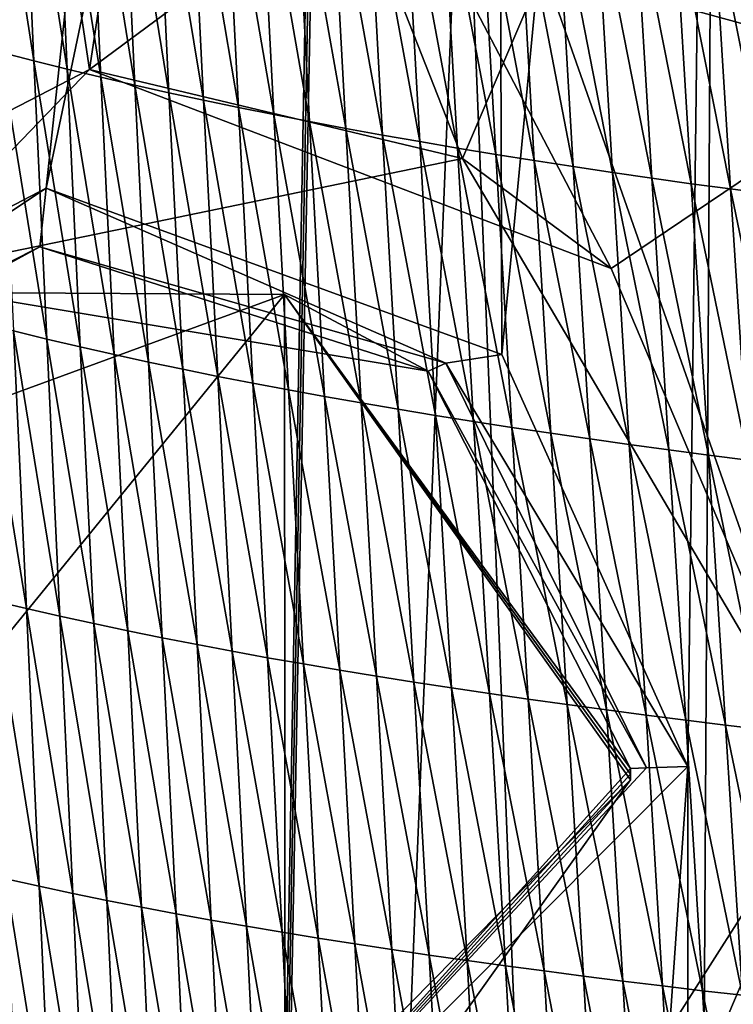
# Model space of a CAD drawing. Extents: x -54 to 446, y -6 to 1624.
# Tile 182 of 225: x -8.62 to -4.1, y 1604.68 to 1610.91. Entities that reach past the tile are written whole.
import ezdxf

# ---------------------------------------------------------------- set-up
doc = ezdxf.new("R2010")
doc.units = 0
doc.header["$LTSCALE"] = 46.933333
for name, color, linetype in [('1000', 7, 'CONTINUOUS'), ('1010', 7, 'CONTINUOUS'), ('1193', 7, 'CONTINUOUS'), ('1281', 7, 'CONTINUOUS'), ('1282', 7, 'CONTINUOUS'), ('1313', 7, 'CONTINUOUS'), ('1314', 7, 'CONTINUOUS'), ('1379', 7, 'CONTINUOUS'), ('1577', 7, 'CONTINUOUS'), ('893', 7, 'CONTINUOUS'), ('899', 7, 'CONTINUOUS'), ('929', 7, 'CONTINUOUS'), ('930', 7, 'CONTINUOUS')]:
    doc.layers.add(name, color=color, linetype=linetype)

msp = doc.modelspace()

# ---------------------------------------------------------------- linework, layer by layer
at = {"layer": '1000', "color": 7, "linetype": 'CONTINUOUS'}
for points in [[(-12.8001, 1623.2398, -9.5999), (-7, 1623.3898, -14.3875), (-12.1278, 1606.0052, -10.4363), (-12.8001, 1623.2398, -9.5999)], [(-12.1278, 1606.0052, -10.4363), (-7, 1623.3898, -14.3875), (-11.379, 1608.3185, -11.248), (-12.1278, 1606.0052, -10.4363)], [(-11.379, 1608.3185, -11.248), (-7, 1623.3898, -14.3875), (-8.4496, 1609.8453, -13.5869), (-11.379, 1608.3185, -11.248)], [(-7, 1623.3898, -14.3875), (-5.6123, 1623.3959, -14.9834), (-8.4496, 1609.8453, -13.5869), (-7, 1623.3898, -14.3875)], [(-8.4496, 1609.8453, -13.5869), (-5.6123, 1623.3959, -14.9834), (-5.5642, 1608.7931, -15.0013), (-8.4496, 1609.8453, -13.5869)], [(-5.6123, 1623.3959, -14.9834), (-4.1744, 1623.3989, -15.4458), (-5.5642, 1608.7931, -15.0013), (-5.6123, 1623.3959, -14.9834)], [(-5.5642, 1608.7931, -15.0013), (-4.1744, 1623.3989, -15.4458), (-4.3881, 1606.1838, -15.3865), (-5.5642, 1608.7931, -15.0013)], [(-4.1744, 1623.3989, -15.4458), (-3.3836, 1570.5, -15.6381), (-4.3881, 1586.6838, -15.3865), (-4.1744, 1623.3989, -15.4458)], [(-4.3881, 1606.1838, -15.3865), (-4.1744, 1623.3989, -15.4458), (-4.3881, 1586.6838, -15.3865), (-4.3881, 1606.1838, -15.3865)], [(-4.1744, 1623.3989, -15.4458), (-1.7853, 1618.5951, -15.9001), (-3.3836, 1570.5, -15.6381), (-4.1744, 1623.3989, -15.4458)], [(-8.2036, 1602.3502, -13.7368), (-4.3881, 1606.1838, -15.3865), (-5.5642, 1589.2931, -15.0013), (-8.2036, 1602.3502, -13.7368)], [(-5.5642, 1589.2931, -15.0013), (-4.3881, 1606.1838, -15.3865), (-4.3881, 1586.6838, -15.3865), (-5.5642, 1589.2931, -15.0013)]]:
    msp.add_3dface(points, dxfattribs=at)
at = {"layer": '1010', "color": 7, "linetype": 'CONTINUOUS'}
for points in [[(-6.2702, 1612.0088, -12.5174), (-3, 1610.6, -13.6748), (-5.3015, 1611.2331, -11.4304), (-6.2702, 1612.0088, -12.5174)], [(-3, 1610.6, -13.6748), (-3, 1610.6, -12.2376), (-5.3015, 1611.2331, -11.4304), (-3, 1610.6, -13.6748)]]:
    msp.add_3dface(points, dxfattribs=at)
at = {"layer": '1193', "color": 7, "linetype": 'CONTINUOUS'}
for points in [[(-6.9368, 1603.0288, -10.5186), (-10.794, 1604.4398, -6.5), (-6.9406, 1609.1725, -10.5161), (-6.9368, 1603.0288, -10.5186)], [(-6.9406, 1609.1725, -10.5161), (-10.794, 1604.4398, -6.5), (-10.794, 1607.7602, -6.5), (-6.9406, 1609.1725, -10.5161)], [(-4.75, 1606.1, -11.6704), (-6.9368, 1603.0288, -10.5186), (-6.9406, 1609.1725, -10.5161), (-4.75, 1606.1, -11.6704)]]:
    msp.add_3dface(points, dxfattribs=at)
at = {"layer": '1281', "color": 7, "linetype": 'CONTINUOUS'}
for points in [[(-4.75, 1606.1, -14.906), (-7.9507, 1602.8504, -13.3093), (-4.75, 1606.1, -11.6704), (-4.75, 1606.1, -14.906)], [(-4.75, 1606.1, -11.6704), (-7.9507, 1602.8504, -13.3093), (-6.9368, 1603.0288, -10.5186), (-4.75, 1606.1, -11.6704)]]:
    msp.add_3dface(points, dxfattribs=at)
at = {"layer": '1282', "color": 7, "linetype": 'CONTINUOUS'}
for points in [[(-9.0211, 1609.1854, -12.4909), (-6.9406, 1609.1725, -10.5161), (-10.794, 1607.7602, -6.5), (-9.0211, 1609.1854, -12.4909)], [(-9.0211, 1609.1854, -12.4909), (-6.032, 1608.6864, -14.4022), (-6.9406, 1609.1725, -10.5161), (-9.0211, 1609.1854, -12.4909)], [(-4.7508, 1606.1726, -14.9057), (-4.7502, 1606.1367, -14.9059), (-6.9406, 1609.1725, -10.5161), (-4.7508, 1606.1726, -14.9057)], [(-6.032, 1608.6864, -14.4022), (-4.7508, 1606.1726, -14.9057), (-6.9406, 1609.1725, -10.5161), (-6.032, 1608.6864, -14.4022)], [(-4.7502, 1606.1367, -14.9059), (-4.75, 1606.1, -14.906), (-6.9406, 1609.1725, -10.5161), (-4.7502, 1606.1367, -14.9059)], [(-4.75, 1606.1, -14.906), (-4.75, 1606.1, -11.6704), (-6.9406, 1609.1725, -10.5161), (-4.75, 1606.1, -14.906)]]:
    msp.add_3dface(points, dxfattribs=at)
at = {"layer": '1313', "color": 7, "linetype": 'CONTINUOUS'}
for points in [[(-12.5, 1606.1, -6.3048), (-8.1912, 1601.6041, -11.3536), (-12.5, 1606.1, -5), (-12.5, 1606.1, -6.3048)], [(-12.5, 1606.1, -5), (-8.1912, 1601.6041, -11.3536), (-12.26, 1604.6499, -5), (-12.5, 1606.1, -5)], [(-3.5, 1606.1, -12.1041), (-6.0941, 1602.0235, -11.0282), (-3.5, 1606.1, -13.5554), (-3.5, 1606.1, -12.1041)], [(-6.0941, 1602.0235, -11.0282), (-4.8775, 1602.8596, -13.1229), (-3.5, 1606.1, -13.5554), (-6.0941, 1602.0235, -11.0282)]]:
    msp.add_3dface(points, dxfattribs=at)
at = {"layer": '1314', "color": 7, "linetype": 'CONTINUOUS'}
for points in [[(-12.5, 1606.1, -6.3048), (-11.5655, 1608.8454, -5), (-8.1748, 1610.5966, -11.3654), (-12.5, 1606.1, -6.3048)], [(-11.5655, 1608.8454, -5), (-5.8144, 1610.0336, -11.1782), (-8.1748, 1610.5966, -11.3654), (-11.5655, 1608.8454, -5)], [(-5.8144, 1610.0336, -11.1782), (-4.8736, 1609.3366, -13.1243), (-8.1748, 1610.5966, -11.3654), (-5.8144, 1610.0336, -11.1782)], [(-5.8144, 1610.0336, -11.1782), (-3.5, 1606.1, -12.1041), (-4.8736, 1609.3366, -13.1243), (-5.8144, 1610.0336, -11.1782)], [(-3.5, 1606.1, -12.1041), (-3.5, 1606.1, -13.5554), (-4.8736, 1609.3366, -13.1243), (-3.5, 1606.1, -12.1041)]]:
    msp.add_3dface(points, dxfattribs=at)
at = {"layer": '1379', "color": 7, "linetype": 'CONTINUOUS'}
for points in [[(-9.7708, 1617.9913, 13.5274), (-7.5549, 1569.8057, 11.7864), (-9.9522, 1581.5035, 9.8465), (-9.7708, 1617.9913, 13.5274)], [(-6.7, 1617.041, 17.2233), (-7.5549, 1569.8057, 11.7864), (-9.7708, 1617.9913, 13.5274), (-6.7, 1617.041, 17.2233)], [(-6.7, 1617.041, 17.2233), (-6.7, 1616.0717, 17.1158), (-7.5549, 1569.8057, 11.7864), (-6.7, 1617.041, 17.2233)], [(-6.7, 1615.1, 17.0082), (-7.5549, 1569.8057, 11.7864), (-6.7, 1616.0717, 17.1158), (-6.7, 1615.1, 17.0082)], [(-5.8127, 1612.7334, 17.4236), (-7.5549, 1569.8057, 11.7864), (-6.7, 1615.1, 17.0082), (-5.8127, 1612.7334, 17.4236)], [(-4.0933, 1569.843, 13.9243), (-7.5549, 1569.8057, 11.7864), (-5.8127, 1612.7334, 17.4236), (-4.0933, 1569.843, 13.9243)], [(-3.1, 1611.5, 18.618), (-4.0933, 1569.843, 13.9243), (-5.8127, 1612.7334, 17.4236), (-3.1, 1611.5, 18.618)]]:
    msp.add_3dface(points, dxfattribs=at)
at = {"layer": '1577', "color": 7, "linetype": 'CONTINUOUS'}
for points in [[(-8.6066, 1612.4507, 19.0548), (-8.8152, 1612.5074, 18.8803), (-8.5271, 1610.652, 18.9178), (-8.6066, 1612.4507, 19.0548)], [(-8.5271, 1610.652, 18.9178), (-8.8152, 1612.5074, 18.8803), (-8.737, 1610.7063, 18.7441), (-8.5271, 1610.652, 18.9178)], [(-8.3967, 1612.3956, 19.2225), (-8.6066, 1612.4507, 19.0548), (-8.3158, 1610.5992, 19.0845), (-8.3967, 1612.3956, 19.2225)], [(-8.3158, 1610.5992, 19.0845), (-8.6066, 1612.4507, 19.0548), (-8.5271, 1610.652, 18.9178), (-8.3158, 1610.5992, 19.0845)], [(-8.1854, 1612.342, 19.3836), (-8.3967, 1612.3956, 19.2225), (-8.1029, 1610.5479, 19.2447), (-8.1854, 1612.342, 19.3836)], [(-8.1029, 1610.5479, 19.2447), (-8.3967, 1612.3956, 19.2225), (-8.3158, 1610.5992, 19.0845), (-8.1029, 1610.5479, 19.2447)], [(-7.9725, 1612.2899, 19.5386), (-8.1854, 1612.342, 19.3836), (-7.8882, 1610.4981, 19.3987), (-7.9725, 1612.2899, 19.5386)], [(-7.8882, 1610.4981, 19.3987), (-8.1854, 1612.342, 19.3836), (-8.1029, 1610.5479, 19.2447), (-7.8882, 1610.4981, 19.3987)], [(-7.7577, 1612.2392, 19.6878), (-7.9725, 1612.2899, 19.5386), (-7.6716, 1610.4495, 19.5468), (-7.7577, 1612.2392, 19.6878)], [(-7.6716, 1610.4495, 19.5468), (-7.9725, 1612.2899, 19.5386), (-7.8882, 1610.4981, 19.3987), (-7.6716, 1610.4495, 19.5468)], [(-7.541, 1612.1897, 19.8315), (-7.7577, 1612.2392, 19.6878), (-7.453, 1610.4023, 19.6896), (-7.541, 1612.1897, 19.8315)], [(-7.453, 1610.4023, 19.6896), (-7.7577, 1612.2392, 19.6878), (-7.6716, 1610.4495, 19.5468), (-7.453, 1610.4023, 19.6896)], [(-7.3219, 1612.1415, 19.9702), (-7.541, 1612.1897, 19.8315), (-7.232, 1610.3561, 19.8272), (-7.3219, 1612.1415, 19.9702)], [(-7.232, 1610.3561, 19.8272), (-7.541, 1612.1897, 19.8315), (-7.453, 1610.4023, 19.6896), (-7.232, 1610.3561, 19.8272)], [(-7.1004, 1612.0944, 20.1041), (-7.3219, 1612.1415, 19.9702), (-7.0085, 1610.3111, 19.9601), (-7.1004, 1612.0944, 20.1041)], [(-7.0085, 1610.3111, 19.9601), (-7.3219, 1612.1415, 19.9702), (-7.232, 1610.3561, 19.8272), (-7.0085, 1610.3111, 19.9601)], [(-6.876, 1612.0484, 20.2335), (-7.1004, 1612.0944, 20.1041), (-6.7823, 1610.2671, 20.0885), (-6.876, 1612.0484, 20.2335)], [(-6.7823, 1610.2671, 20.0885), (-7.1004, 1612.0944, 20.1041), (-7.0085, 1610.3111, 19.9601), (-6.7823, 1610.2671, 20.0885)], [(-6.6486, 1612.0033, 20.3589), (-6.876, 1612.0484, 20.2335), (-6.5532, 1610.224, 20.213), (-6.6486, 1612.0033, 20.3589)], [(-6.5532, 1610.224, 20.213), (-6.876, 1612.0484, 20.2335), (-6.7823, 1610.2671, 20.0885), (-6.5532, 1610.224, 20.213)], [(-6.4179, 1611.9592, 20.4806), (-6.6486, 1612.0033, 20.3589), (-6.3208, 1610.1817, 20.3338), (-6.4179, 1611.9592, 20.4806)], [(-6.3208, 1610.1817, 20.3338), (-6.6486, 1612.0033, 20.3589), (-6.5532, 1610.224, 20.213), (-6.3208, 1610.1817, 20.3338)], [(-6.1836, 1611.9158, 20.599), (-6.4179, 1611.9592, 20.4806), (-6.085, 1610.1402, 20.4514), (-6.1836, 1611.9158, 20.599)], [(-6.085, 1610.1402, 20.4514), (-6.4179, 1611.9592, 20.4806), (-6.3208, 1610.1817, 20.3338), (-6.085, 1610.1402, 20.4514)], [(-5.9459, 1611.8733, 20.7143), (-6.1836, 1611.9158, 20.599), (-5.8459, 1610.0995, 20.5658), (-5.9459, 1611.8733, 20.7143)], [(-5.8459, 1610.0995, 20.5658), (-6.1836, 1611.9158, 20.599), (-6.085, 1610.1402, 20.4514), (-5.8459, 1610.0995, 20.5658)], [(-5.7053, 1611.8316, 20.8262), (-5.9459, 1611.8733, 20.7143), (-5.6039, 1610.0596, 20.6771), (-5.7053, 1611.8316, 20.8262)], [(-5.6039, 1610.0596, 20.6771), (-5.9459, 1611.8733, 20.7143), (-5.8459, 1610.0995, 20.5658), (-5.6039, 1610.0596, 20.6771)], [(-5.4623, 1611.7909, 20.9348), (-5.7053, 1611.8316, 20.8262), (-5.3596, 1610.0205, 20.785), (-5.4623, 1611.7909, 20.9348)], [(-5.3596, 1610.0205, 20.785), (-5.7053, 1611.8316, 20.8262), (-5.6039, 1610.0596, 20.6771), (-5.3596, 1610.0205, 20.785)], [(-5.2173, 1611.7511, 21.0397), (-5.4623, 1611.7909, 20.9348), (-5.1135, 1609.9823, 20.8895), (-5.2173, 1611.7511, 21.0397)], [(-5.1135, 1609.9823, 20.8895), (-5.4623, 1611.7909, 20.9348), (-5.3596, 1610.0205, 20.785), (-5.1135, 1609.9823, 20.8895)], [(-4.9709, 1611.7124, 21.1406), (-5.2173, 1611.7511, 21.0397), (-4.8658, 1609.9451, 20.9898), (-4.9709, 1611.7124, 21.1406)], [(-4.8658, 1609.9451, 20.9898), (-5.2173, 1611.7511, 21.0397), (-5.1135, 1609.9823, 20.8895), (-4.8658, 1609.9451, 20.9898)], [(-4.7234, 1611.6748, 21.237), (-4.9709, 1611.7124, 21.1406), (-4.6169, 1609.909, 21.0856), (-4.7234, 1611.6748, 21.237)], [(-4.6169, 1609.909, 21.0856), (-4.9709, 1611.7124, 21.1406), (-4.8658, 1609.9451, 20.9898), (-4.6169, 1609.909, 21.0856)], [(-4.4752, 1611.6384, 21.3283), (-4.7234, 1611.6748, 21.237), (-4.3672, 1609.8741, 21.1763), (-4.4752, 1611.6384, 21.3283)], [(-4.3672, 1609.8741, 21.1763), (-4.7234, 1611.6748, 21.237), (-4.6169, 1609.909, 21.0856), (-4.3672, 1609.8741, 21.1763)], [(-4.227, 1611.6033, 21.4145), (-4.4752, 1611.6384, 21.3283), (-4.1174, 1609.8405, 21.2617), (-4.227, 1611.6033, 21.4145)], [(-4.1174, 1609.8405, 21.2617), (-4.4752, 1611.6384, 21.3283), (-4.3672, 1609.8741, 21.1763), (-4.1174, 1609.8405, 21.2617)], [(-3.9794, 1611.5695, 21.4958), (-4.227, 1611.6033, 21.4145), (-3.868, 1609.808, 21.3421), (-3.9794, 1611.5695, 21.4958)], [(-3.868, 1609.808, 21.3421), (-4.227, 1611.6033, 21.4145), (-4.1174, 1609.8405, 21.2617), (-3.868, 1609.808, 21.3421)], [(-8.5271, 1610.652, 18.9178), (-8.737, 1610.7063, 18.7441), (-8.4454, 1608.8904, 18.7809), (-8.5271, 1610.652, 18.9178)], [(-8.4454, 1608.8904, 18.7809), (-8.737, 1610.7063, 18.7441), (-8.6564, 1608.9419, 18.6081), (-8.4454, 1608.8904, 18.7809)], [(-8.3158, 1610.5992, 19.0845), (-8.5271, 1610.652, 18.9178), (-8.2327, 1608.8405, 18.9468), (-8.3158, 1610.5992, 19.0845)], [(-8.2327, 1608.8405, 18.9468), (-8.5271, 1610.652, 18.9178), (-8.4454, 1608.8904, 18.7809), (-8.2327, 1608.8405, 18.9468)], [(-8.1029, 1610.5479, 19.2447), (-8.3158, 1610.5992, 19.0845), (-8.0182, 1608.7921, 19.106), (-8.1029, 1610.5479, 19.2447)], [(-8.0182, 1608.7921, 19.106), (-8.3158, 1610.5992, 19.0845), (-8.2327, 1608.8405, 18.9468), (-8.0182, 1608.7921, 19.106)], [(-7.8882, 1610.4981, 19.3987), (-8.1029, 1610.5479, 19.2447), (-7.8018, 1608.745, 19.2591), (-7.8882, 1610.4981, 19.3987)], [(-7.8018, 1608.745, 19.2591), (-8.1029, 1610.5479, 19.2447), (-8.0182, 1608.7921, 19.106), (-7.8018, 1608.745, 19.2591)], [(-7.6716, 1610.4495, 19.5468), (-7.8882, 1610.4981, 19.3987), (-7.5834, 1608.6992, 19.4063), (-7.6716, 1610.4495, 19.5468)], [(-7.5834, 1608.6992, 19.4063), (-7.8882, 1610.4981, 19.3987), (-7.8018, 1608.745, 19.2591), (-7.5834, 1608.6992, 19.4063)], [(-7.453, 1610.4023, 19.6896), (-7.6716, 1610.4495, 19.5468), (-7.3629, 1608.6545, 19.5482), (-7.453, 1610.4023, 19.6896)], [(-7.3629, 1608.6545, 19.5482), (-7.6716, 1610.4495, 19.5468), (-7.5834, 1608.6992, 19.4063), (-7.3629, 1608.6545, 19.5482)], [(-7.232, 1610.3561, 19.8272), (-7.453, 1610.4023, 19.6896), (-7.1402, 1608.611, 19.6849), (-7.232, 1610.3561, 19.8272)], [(-7.1402, 1608.611, 19.6849), (-7.453, 1610.4023, 19.6896), (-7.3629, 1608.6545, 19.5482), (-7.1402, 1608.611, 19.6849)], [(-7.0085, 1610.3111, 19.9601), (-7.232, 1610.3561, 19.8272), (-6.9149, 1608.5685, 19.8169), (-7.0085, 1610.3111, 19.9601)], [(-6.9149, 1608.5685, 19.8169), (-7.232, 1610.3561, 19.8272), (-7.1402, 1608.611, 19.6849), (-6.9149, 1608.5685, 19.8169)], [(-6.7823, 1610.2671, 20.0885), (-7.0085, 1610.3111, 19.9601), (-6.6869, 1608.527, 19.9446), (-6.7823, 1610.2671, 20.0885)], [(-6.6869, 1608.527, 19.9446), (-7.0085, 1610.3111, 19.9601), (-6.9149, 1608.5685, 19.8169), (-6.6869, 1608.527, 19.9446)], [(-6.5532, 1610.224, 20.213), (-6.7823, 1610.2671, 20.0885), (-6.4561, 1608.4864, 20.0682), (-6.5532, 1610.224, 20.213)], [(-6.4561, 1608.4864, 20.0682), (-6.7823, 1610.2671, 20.0885), (-6.6869, 1608.527, 19.9446), (-6.4561, 1608.4864, 20.0682)], [(-6.3208, 1610.1817, 20.3338), (-6.5532, 1610.224, 20.213), (-6.2221, 1608.4465, 20.1882), (-6.3208, 1610.1817, 20.3338)], [(-6.2221, 1608.4465, 20.1882), (-6.5532, 1610.224, 20.213), (-6.4561, 1608.4864, 20.0682), (-6.2221, 1608.4465, 20.1882)], [(-6.085, 1610.1402, 20.4514), (-6.3208, 1610.1817, 20.3338), (-5.9848, 1608.4074, 20.3051), (-6.085, 1610.1402, 20.4514)], [(-5.9848, 1608.4074, 20.3051), (-6.3208, 1610.1817, 20.3338), (-6.2221, 1608.4465, 20.1882), (-5.9848, 1608.4074, 20.3051)], [(-5.8459, 1610.0995, 20.5658), (-6.085, 1610.1402, 20.4514), (-5.7444, 1608.3689, 20.4189), (-5.8459, 1610.0995, 20.5658)], [(-5.7444, 1608.3689, 20.4189), (-6.085, 1610.1402, 20.4514), (-5.9848, 1608.4074, 20.3051), (-5.7444, 1608.3689, 20.4189)], [(-5.6039, 1610.0596, 20.6771), (-5.8459, 1610.0995, 20.5658), (-5.5012, 1608.3312, 20.5295), (-5.6039, 1610.0596, 20.6771)], [(-5.5012, 1608.3312, 20.5295), (-5.8459, 1610.0995, 20.5658), (-5.7444, 1608.3689, 20.4189), (-5.5012, 1608.3312, 20.5295)], [(-5.3596, 1610.0205, 20.785), (-5.6039, 1610.0596, 20.6771), (-5.2557, 1608.2943, 20.6369), (-5.3596, 1610.0205, 20.785)], [(-5.2557, 1608.2943, 20.6369), (-5.6039, 1610.0596, 20.6771), (-5.5012, 1608.3312, 20.5295), (-5.2557, 1608.2943, 20.6369)], [(-5.1135, 1609.9823, 20.8895), (-5.3596, 1610.0205, 20.785), (-5.0083, 1608.2582, 20.7409), (-5.1135, 1609.9823, 20.8895)], [(-5.0083, 1608.2582, 20.7409), (-5.3596, 1610.0205, 20.785), (-5.2557, 1608.2943, 20.6369), (-5.0083, 1608.2582, 20.7409)], [(-4.8658, 1609.9451, 20.9898), (-5.1135, 1609.9823, 20.8895), (-4.7594, 1608.2231, 20.8408), (-4.8658, 1609.9451, 20.9898)], [(-4.7594, 1608.2231, 20.8408), (-5.1135, 1609.9823, 20.8895), (-5.0083, 1608.2582, 20.7409), (-4.7594, 1608.2231, 20.8408)], [(-4.6169, 1609.909, 21.0856), (-4.8658, 1609.9451, 20.9898), (-4.5093, 1608.189, 20.9361), (-4.6169, 1609.909, 21.0856)], [(-4.5093, 1608.189, 20.9361), (-4.8658, 1609.9451, 20.9898), (-4.7594, 1608.2231, 20.8408), (-4.5093, 1608.189, 20.9361)], [(-4.3672, 1609.8741, 21.1763), (-4.6169, 1609.909, 21.0856), (-4.2582, 1608.1561, 21.0262), (-4.3672, 1609.8741, 21.1763)], [(-4.2582, 1608.1561, 21.0262), (-4.6169, 1609.909, 21.0856), (-4.5093, 1608.189, 20.9361), (-4.2582, 1608.1561, 21.0262)], [(-4.1174, 1609.8405, 21.2617), (-4.3672, 1609.8741, 21.1763), (-4.0068, 1608.1244, 21.1109), (-4.1174, 1609.8405, 21.2617)], [(-4.0068, 1608.1244, 21.1109), (-4.3672, 1609.8741, 21.1763), (-4.2582, 1608.1561, 21.0262), (-4.0068, 1608.1244, 21.1109)], [(-3.868, 1609.808, 21.3421), (-4.1174, 1609.8405, 21.2617), (-3.7557, 1608.0938, 21.1905), (-3.868, 1609.808, 21.3421)], [(-3.7557, 1608.0938, 21.1905), (-4.1174, 1609.8405, 21.2617), (-4.0068, 1608.1244, 21.1109), (-3.7557, 1608.0938, 21.1905)], [(-8.6564, 1608.9419, 18.6081), (-8.8659, 1608.9948, 18.4281), (-8.5741, 1607.1844, 18.4693), (-8.6564, 1608.9419, 18.6081)], [(-8.5741, 1607.1844, 18.4693), (-8.8659, 1608.9948, 18.4281), (-8.7846, 1607.2343, 18.2902), (-8.5741, 1607.1844, 18.4693)], [(-8.4454, 1608.8904, 18.7809), (-8.6564, 1608.9419, 18.6081), (-8.3619, 1607.136, 18.6412), (-8.4454, 1608.8904, 18.7809)], [(-8.3619, 1607.136, 18.6412), (-8.6564, 1608.9419, 18.6081), (-8.5741, 1607.1844, 18.4693), (-8.3619, 1607.136, 18.6412)], [(-8.2327, 1608.8405, 18.9468), (-8.4454, 1608.8904, 18.7809), (-8.1478, 1607.0891, 18.8062), (-8.2327, 1608.8405, 18.9468)], [(-8.1478, 1607.0891, 18.8062), (-8.4454, 1608.8904, 18.7809), (-8.3619, 1607.136, 18.6412), (-8.1478, 1607.0891, 18.8062)], [(-8.0182, 1608.7921, 19.106), (-8.2327, 1608.8405, 18.9468), (-7.9318, 1607.0435, 18.9646), (-8.0182, 1608.7921, 19.106)], [(-7.9318, 1607.0435, 18.9646), (-8.2327, 1608.8405, 18.9468), (-8.1478, 1607.0891, 18.8062), (-7.9318, 1607.0435, 18.9646)], [(-7.8018, 1608.745, 19.2591), (-8.0182, 1608.7921, 19.106), (-7.7138, 1606.9992, 19.1167), (-7.8018, 1608.745, 19.2591)], [(-7.7138, 1606.9992, 19.1167), (-8.0182, 1608.7921, 19.106), (-7.9318, 1607.0435, 18.9646), (-7.7138, 1606.9992, 19.1167)], [(-7.5834, 1608.6992, 19.4063), (-7.8018, 1608.745, 19.2591), (-7.4938, 1606.9562, 19.2631), (-7.5834, 1608.6992, 19.4063)], [(-7.4938, 1606.9562, 19.2631), (-7.8018, 1608.745, 19.2591), (-7.7138, 1606.9992, 19.1167), (-7.4938, 1606.9562, 19.2631)], [(-7.3629, 1608.6545, 19.5482), (-7.5834, 1608.6992, 19.4063), (-7.2716, 1606.9143, 19.4041), (-7.3629, 1608.6545, 19.5482)], [(-7.2716, 1606.9143, 19.4041), (-7.5834, 1608.6992, 19.4063), (-7.4938, 1606.9562, 19.2631), (-7.2716, 1606.9143, 19.4041)], [(-7.1402, 1608.611, 19.6849), (-7.3629, 1608.6545, 19.5482), (-7.0471, 1606.8735, 19.54), (-7.1402, 1608.611, 19.6849)], [(-7.0471, 1606.8735, 19.54), (-7.3629, 1608.6545, 19.5482), (-7.2716, 1606.9143, 19.4041), (-7.0471, 1606.8735, 19.54)], [(-6.9149, 1608.5685, 19.8169), (-7.1402, 1608.611, 19.6849), (-6.8202, 1606.8337, 19.6713), (-6.9149, 1608.5685, 19.8169)], [(-6.8202, 1606.8337, 19.6713), (-7.1402, 1608.611, 19.6849), (-7.0471, 1606.8735, 19.54), (-6.8202, 1606.8337, 19.6713)], [(-6.6869, 1608.527, 19.9446), (-6.9149, 1608.5685, 19.8169), (-6.5906, 1606.7947, 19.7981), (-6.6869, 1608.527, 19.9446)], [(-6.5906, 1606.7947, 19.7981), (-6.9149, 1608.5685, 19.8169), (-6.8202, 1606.8337, 19.6713), (-6.5906, 1606.7947, 19.7981)], [(-6.4561, 1608.4864, 20.0682), (-6.6869, 1608.527, 19.9446), (-6.3581, 1606.7566, 19.921), (-6.4561, 1608.4864, 20.0682)], [(-6.3581, 1606.7566, 19.921), (-6.6869, 1608.527, 19.9446), (-6.5906, 1606.7947, 19.7981), (-6.3581, 1606.7566, 19.921)], [(-6.2221, 1608.4465, 20.1882), (-6.4561, 1608.4864, 20.0682), (-6.1226, 1606.7192, 20.0403), (-6.2221, 1608.4465, 20.1882)], [(-6.1226, 1606.7192, 20.0403), (-6.4561, 1608.4864, 20.0682), (-6.3581, 1606.7566, 19.921), (-6.1226, 1606.7192, 20.0403)], [(-5.9848, 1608.4074, 20.3051), (-6.2221, 1608.4465, 20.1882), (-5.884, 1606.6825, 20.1565), (-5.9848, 1608.4074, 20.3051)], [(-5.884, 1606.6825, 20.1565), (-6.2221, 1608.4465, 20.1882), (-6.1226, 1606.7192, 20.0403), (-5.884, 1606.6825, 20.1565)], [(-5.7444, 1608.3689, 20.4189), (-5.9848, 1608.4074, 20.3051), (-5.6422, 1606.6465, 20.2697), (-5.7444, 1608.3689, 20.4189)], [(-5.6422, 1606.6465, 20.2697), (-5.9848, 1608.4074, 20.3051), (-5.884, 1606.6825, 20.1565), (-5.6422, 1606.6465, 20.2697)], [(-5.5012, 1608.3312, 20.5295), (-5.7444, 1608.3689, 20.4189), (-5.3978, 1606.6111, 20.3798), (-5.5012, 1608.3312, 20.5295)], [(-5.3978, 1606.6111, 20.3798), (-5.7444, 1608.3689, 20.4189), (-5.6422, 1606.6465, 20.2697), (-5.3978, 1606.6111, 20.3798)], [(-5.2557, 1608.2943, 20.6369), (-5.5012, 1608.3312, 20.5295), (-5.1512, 1606.5764, 20.4868), (-5.2557, 1608.2943, 20.6369)], [(-5.1512, 1606.5764, 20.4868), (-5.5012, 1608.3312, 20.5295), (-5.3978, 1606.6111, 20.3798), (-5.1512, 1606.5764, 20.4868)], [(-5.0083, 1608.2582, 20.7409), (-5.2557, 1608.2943, 20.6369), (-4.9027, 1606.5425, 20.5903), (-5.0083, 1608.2582, 20.7409)], [(-4.9027, 1606.5425, 20.5903), (-5.2557, 1608.2943, 20.6369), (-5.1512, 1606.5764, 20.4868), (-4.9027, 1606.5425, 20.5903)], [(-4.7594, 1608.2231, 20.8408), (-5.0083, 1608.2582, 20.7409), (-4.6527, 1606.5096, 20.6898), (-4.7594, 1608.2231, 20.8408)], [(-4.6527, 1606.5096, 20.6898), (-5.0083, 1608.2582, 20.7409), (-4.9027, 1606.5425, 20.5903), (-4.6527, 1606.5096, 20.6898)], [(-4.5093, 1608.189, 20.9361), (-4.7594, 1608.2231, 20.8408), (-4.4013, 1606.4776, 20.7846), (-4.5093, 1608.189, 20.9361)], [(-4.4013, 1606.4776, 20.7846), (-4.7594, 1608.2231, 20.8408), (-4.6527, 1606.5096, 20.6898), (-4.4013, 1606.4776, 20.7846)], [(-4.2582, 1608.1561, 21.0262), (-4.5093, 1608.189, 20.9361), (-4.1489, 1606.4467, 20.8741), (-4.2582, 1608.1561, 21.0262)], [(-4.1489, 1606.4467, 20.8741), (-4.5093, 1608.189, 20.9361), (-4.4013, 1606.4776, 20.7846), (-4.1489, 1606.4467, 20.8741)], [(-4.0068, 1608.1244, 21.1109), (-4.2582, 1608.1561, 21.0262), (-3.896, 1606.417, 20.9582), (-4.0068, 1608.1244, 21.1109)], [(-3.896, 1606.417, 20.9582), (-4.2582, 1608.1561, 21.0262), (-4.1489, 1606.4467, 20.8741), (-3.896, 1606.417, 20.9582)], [(-8.5741, 1607.1844, 18.4693), (-8.7846, 1607.2343, 18.2902), (-8.4924, 1605.4267, 18.3269), (-8.5741, 1607.1844, 18.4693)], [(-8.4924, 1605.4267, 18.3269), (-8.7846, 1607.2343, 18.2902), (-8.7038, 1605.4736, 18.1488), (-8.4924, 1605.4267, 18.3269)], [(-8.3619, 1607.136, 18.6412), (-8.5741, 1607.1844, 18.4693), (-8.279, 1605.3813, 18.4978), (-8.3619, 1607.136, 18.6412)], [(-8.279, 1605.3813, 18.4978), (-8.5741, 1607.1844, 18.4693), (-8.4924, 1605.4267, 18.3269), (-8.279, 1605.3813, 18.4978)], [(-8.1478, 1607.0891, 18.8062), (-8.3619, 1607.136, 18.6412), (-8.0637, 1605.3373, 18.6619), (-8.1478, 1607.0891, 18.8062)], [(-8.0637, 1605.3373, 18.6619), (-8.3619, 1607.136, 18.6412), (-8.279, 1605.3813, 18.4978), (-8.0637, 1605.3373, 18.6619)], [(-7.9318, 1607.0435, 18.9646), (-8.1478, 1607.0891, 18.8062), (-7.8463, 1605.2946, 18.8194), (-7.9318, 1607.0435, 18.9646)], [(-7.8463, 1605.2946, 18.8194), (-8.1478, 1607.0891, 18.8062), (-8.0637, 1605.3373, 18.6619), (-7.8463, 1605.2946, 18.8194)], [(-7.7138, 1606.9992, 19.1167), (-7.9318, 1607.0435, 18.9646), (-7.6268, 1605.2532, 18.9707), (-7.7138, 1606.9992, 19.1167)], [(-7.6268, 1605.2532, 18.9707), (-7.9318, 1607.0435, 18.9646), (-7.8463, 1605.2946, 18.8194), (-7.6268, 1605.2532, 18.9707)], [(-7.4938, 1606.9562, 19.2631), (-7.7138, 1606.9992, 19.1167), (-7.4052, 1605.213, 19.1162), (-7.4938, 1606.9562, 19.2631)], [(-7.4052, 1605.213, 19.1162), (-7.7138, 1606.9992, 19.1167), (-7.6268, 1605.2532, 18.9707), (-7.4052, 1605.213, 19.1162)], [(-7.2716, 1606.9143, 19.4041), (-7.4938, 1606.9562, 19.2631), (-7.1815, 1605.1738, 19.2564), (-7.2716, 1606.9143, 19.4041)], [(-7.1815, 1605.1738, 19.2564), (-7.4938, 1606.9562, 19.2631), (-7.4052, 1605.213, 19.1162), (-7.1815, 1605.1738, 19.2564)], [(-7.0471, 1606.8735, 19.54), (-7.2716, 1606.9143, 19.4041), (-6.9555, 1605.1356, 19.3916), (-7.0471, 1606.8735, 19.54)], [(-6.9555, 1605.1356, 19.3916), (-7.2716, 1606.9143, 19.4041), (-7.1815, 1605.1738, 19.2564), (-6.9555, 1605.1356, 19.3916)], [(-6.8202, 1606.8337, 19.6713), (-7.0471, 1606.8735, 19.54), (-6.727, 1605.0984, 19.5221), (-6.8202, 1606.8337, 19.6713)], [(-6.727, 1605.0984, 19.5221), (-7.0471, 1606.8735, 19.54), (-6.9555, 1605.1356, 19.3916), (-6.727, 1605.0984, 19.5221)], [(-6.5906, 1606.7947, 19.7981), (-6.8202, 1606.8337, 19.6713), (-6.4958, 1605.0621, 19.6482), (-6.5906, 1606.7947, 19.7981)], [(-6.4958, 1605.0621, 19.6482), (-6.8202, 1606.8337, 19.6713), (-6.727, 1605.0984, 19.5221), (-6.4958, 1605.0621, 19.6482)], [(-6.3581, 1606.7566, 19.921), (-6.5906, 1606.7947, 19.7981), (-6.262, 1605.0265, 19.7705), (-6.3581, 1606.7566, 19.921)], [(-6.262, 1605.0265, 19.7705), (-6.5906, 1606.7947, 19.7981), (-6.4958, 1605.0621, 19.6482), (-6.262, 1605.0265, 19.7705)], [(-6.1226, 1606.7192, 20.0403), (-6.3581, 1606.7566, 19.921), (-6.0251, 1604.9915, 19.8892), (-6.1226, 1606.7192, 20.0403)], [(-6.0251, 1604.9915, 19.8892), (-6.3581, 1606.7566, 19.921), (-6.262, 1605.0265, 19.7705), (-6.0251, 1604.9915, 19.8892)], [(-5.884, 1606.6825, 20.1565), (-6.1226, 1606.7192, 20.0403), (-5.7852, 1604.9572, 20.0047), (-5.884, 1606.6825, 20.1565)], [(-5.7852, 1604.9572, 20.0047), (-6.1226, 1606.7192, 20.0403), (-6.0251, 1604.9915, 19.8892), (-5.7852, 1604.9572, 20.0047)], [(-5.6422, 1606.6465, 20.2697), (-5.884, 1606.6825, 20.1565), (-5.5423, 1604.9235, 20.1174), (-5.6422, 1606.6465, 20.2697)], [(-5.5423, 1604.9235, 20.1174), (-5.884, 1606.6825, 20.1565), (-5.7852, 1604.9572, 20.0047), (-5.5423, 1604.9235, 20.1174)], [(-5.3978, 1606.6111, 20.3798), (-5.6422, 1606.6465, 20.2697), (-5.2969, 1604.8904, 20.227), (-5.3978, 1606.6111, 20.3798)], [(-5.2969, 1604.8904, 20.227), (-5.6422, 1606.6465, 20.2697), (-5.5423, 1604.9235, 20.1174), (-5.2969, 1604.8904, 20.227)], [(-5.1512, 1606.5764, 20.4868), (-5.3978, 1606.6111, 20.3798), (-5.0492, 1604.858, 20.3334), (-5.1512, 1606.5764, 20.4868)], [(-5.0492, 1604.858, 20.3334), (-5.3978, 1606.6111, 20.3798), (-5.2969, 1604.8904, 20.227), (-5.0492, 1604.858, 20.3334)], [(-4.9027, 1606.5425, 20.5903), (-5.1512, 1606.5764, 20.4868), (-4.7997, 1604.8263, 20.4365), (-4.9027, 1606.5425, 20.5903)], [(-4.7997, 1604.8263, 20.4365), (-5.1512, 1606.5764, 20.4868), (-5.0492, 1604.858, 20.3334), (-4.7997, 1604.8263, 20.4365)], [(-4.6527, 1606.5096, 20.6898), (-4.9027, 1606.5425, 20.5903), (-4.5487, 1604.7955, 20.5356), (-4.6527, 1606.5096, 20.6898)], [(-4.5487, 1604.7955, 20.5356), (-4.9027, 1606.5425, 20.5903), (-4.7997, 1604.8263, 20.4365), (-4.5487, 1604.7955, 20.5356)], [(-4.4013, 1606.4776, 20.7846), (-4.6527, 1606.5096, 20.6898), (-4.2962, 1604.7656, 20.63), (-4.4013, 1606.4776, 20.7846)], [(-4.2962, 1604.7656, 20.63), (-4.6527, 1606.5096, 20.6898), (-4.5487, 1604.7955, 20.5356), (-4.2962, 1604.7656, 20.63)], [(-4.1489, 1606.4467, 20.8741), (-4.4013, 1606.4776, 20.7846), (-4.0426, 1604.7368, 20.719), (-4.1489, 1606.4467, 20.8741)], [(-4.0426, 1604.7368, 20.719), (-4.4013, 1606.4776, 20.7846), (-4.2962, 1604.7656, 20.63), (-4.0426, 1604.7368, 20.719)], [(-3.896, 1606.417, 20.9582), (-4.1489, 1606.4467, 20.8741), (-3.7885, 1604.709, 20.8025), (-3.896, 1606.417, 20.9582)], [(-3.7885, 1604.709, 20.8025), (-4.1489, 1606.4467, 20.8741), (-4.0426, 1604.7368, 20.719), (-3.7885, 1604.709, 20.8025)], [(-8.4924, 1605.4267, 18.3269), (-8.7038, 1605.4736, 18.1488), (-8.4134, 1603.6617, 18.18), (-8.4924, 1605.4267, 18.3269)], [(-8.4134, 1603.6617, 18.18), (-8.7038, 1605.4736, 18.1488), (-8.6257, 1603.7056, 18.003), (-8.4134, 1603.6617, 18.18)], [(-8.279, 1605.3813, 18.4978), (-8.4924, 1605.4267, 18.3269), (-8.199, 1603.6192, 18.35), (-8.279, 1605.3813, 18.4978)], [(-8.199, 1603.6192, 18.35), (-8.4924, 1605.4267, 18.3269), (-8.4134, 1603.6617, 18.18), (-8.199, 1603.6192, 18.35)], [(-8.0637, 1605.3373, 18.6619), (-8.279, 1605.3813, 18.4978), (-7.9826, 1603.578, 18.5131), (-8.0637, 1605.3373, 18.6619)], [(-7.9826, 1603.578, 18.5131), (-8.279, 1605.3813, 18.4978), (-8.199, 1603.6192, 18.35), (-7.9826, 1603.578, 18.5131)], [(-7.8463, 1605.2946, 18.8194), (-8.0637, 1605.3373, 18.6619), (-7.7639, 1603.5381, 18.6697), (-7.8463, 1605.2946, 18.8194)], [(-7.7639, 1603.5381, 18.6697), (-8.0637, 1605.3373, 18.6619), (-7.9826, 1603.578, 18.5131), (-7.7639, 1603.5381, 18.6697)], [(-7.6268, 1605.2532, 18.9707), (-7.8463, 1605.2946, 18.8194), (-7.5431, 1603.4994, 18.8201), (-7.6268, 1605.2532, 18.9707)], [(-7.5431, 1603.4994, 18.8201), (-7.8463, 1605.2946, 18.8194), (-7.7639, 1603.5381, 18.6697), (-7.5431, 1603.4994, 18.8201)], [(-7.4052, 1605.213, 19.1162), (-7.6268, 1605.2532, 18.9707), (-7.3202, 1603.4618, 18.9648), (-7.4052, 1605.213, 19.1162)], [(-7.3202, 1603.4618, 18.9648), (-7.6268, 1605.2532, 18.9707), (-7.5431, 1603.4994, 18.8201), (-7.3202, 1603.4618, 18.9648)], [(-7.1815, 1605.1738, 19.2564), (-7.4052, 1605.213, 19.1162), (-7.0951, 1603.4253, 19.1042), (-7.1815, 1605.1738, 19.2564)], [(-7.0951, 1603.4253, 19.1042), (-7.4052, 1605.213, 19.1162), (-7.3202, 1603.4618, 18.9648), (-7.0951, 1603.4253, 19.1042)], [(-6.9555, 1605.1356, 19.3916), (-7.1815, 1605.1738, 19.2564), (-6.8677, 1603.3897, 19.2387), (-6.9555, 1605.1356, 19.3916)], [(-6.8677, 1603.3897, 19.2387), (-7.1815, 1605.1738, 19.2564), (-7.0951, 1603.4253, 19.1042), (-6.8677, 1603.3897, 19.2387)], [(-6.727, 1605.0984, 19.5221), (-6.9555, 1605.1356, 19.3916), (-6.6379, 1603.355, 19.3685), (-6.727, 1605.0984, 19.5221)], [(-6.6379, 1603.355, 19.3685), (-6.9555, 1605.1356, 19.3916), (-6.8677, 1603.3897, 19.2387), (-6.6379, 1603.355, 19.3685)], [(-6.4958, 1605.0621, 19.6482), (-6.727, 1605.0984, 19.5221), (-6.4055, 1603.321, 19.494), (-6.4958, 1605.0621, 19.6482)], [(-6.4055, 1603.321, 19.494), (-6.727, 1605.0984, 19.5221), (-6.6379, 1603.355, 19.3685), (-6.4055, 1603.321, 19.494)], [(-6.262, 1605.0265, 19.7705), (-6.4958, 1605.0621, 19.6482), (-6.1704, 1603.2878, 19.6155), (-6.262, 1605.0265, 19.7705)], [(-6.1704, 1603.2878, 19.6155), (-6.4958, 1605.0621, 19.6482), (-6.4055, 1603.321, 19.494), (-6.1704, 1603.2878, 19.6155)], [(-6.0251, 1604.9915, 19.8892), (-6.262, 1605.0265, 19.7705), (-5.9324, 1603.2553, 19.7336), (-6.0251, 1604.9915, 19.8892)], [(-5.9324, 1603.2553, 19.7336), (-6.262, 1605.0265, 19.7705), (-6.1704, 1603.2878, 19.6155), (-5.9324, 1603.2553, 19.7336)], [(-5.7852, 1604.9572, 20.0047), (-6.0251, 1604.9915, 19.8892), (-5.6914, 1603.2233, 19.8486), (-5.7852, 1604.9572, 20.0047)], [(-5.6914, 1603.2233, 19.8486), (-6.0251, 1604.9915, 19.8892), (-5.9324, 1603.2553, 19.7336), (-5.6914, 1603.2233, 19.8486)], [(-5.5423, 1604.9235, 20.1174), (-5.7852, 1604.9572, 20.0047), (-5.4476, 1603.1918, 19.9607), (-5.5423, 1604.9235, 20.1174)], [(-5.4476, 1603.1918, 19.9607), (-5.7852, 1604.9572, 20.0047), (-5.6914, 1603.2233, 19.8486), (-5.4476, 1603.1918, 19.9607)], [(-5.2969, 1604.8904, 20.227), (-5.5423, 1604.9235, 20.1174), (-5.2013, 1603.1609, 20.0698), (-5.2969, 1604.8904, 20.227)], [(-5.2013, 1603.1609, 20.0698), (-5.5423, 1604.9235, 20.1174), (-5.4476, 1603.1918, 19.9607), (-5.2013, 1603.1609, 20.0698)], [(-5.0492, 1604.858, 20.3334), (-5.2969, 1604.8904, 20.227), (-4.9528, 1603.1306, 20.1758), (-5.0492, 1604.858, 20.3334)], [(-4.9528, 1603.1306, 20.1758), (-5.2969, 1604.8904, 20.227), (-5.2013, 1603.1609, 20.0698), (-4.9528, 1603.1306, 20.1758)], [(-4.7997, 1604.8263, 20.4365), (-5.0492, 1604.858, 20.3334), (-4.7025, 1603.101, 20.2784), (-4.7997, 1604.8263, 20.4365)], [(-4.7025, 1603.101, 20.2784), (-5.0492, 1604.858, 20.3334), (-4.9528, 1603.1306, 20.1758), (-4.7025, 1603.101, 20.2784)], [(-4.5487, 1604.7955, 20.5356), (-4.7997, 1604.8263, 20.4365), (-4.4506, 1603.0722, 20.3771), (-4.5487, 1604.7955, 20.5356)], [(-4.4506, 1603.0722, 20.3771), (-4.7997, 1604.8263, 20.4365), (-4.7025, 1603.101, 20.2784), (-4.4506, 1603.0722, 20.3771)], [(-4.2962, 1604.7656, 20.63), (-4.5487, 1604.7955, 20.5356), (-4.1972, 1603.0442, 20.471), (-4.2962, 1604.7656, 20.63)], [(-4.1972, 1603.0442, 20.471), (-4.5487, 1604.7955, 20.5356), (-4.4506, 1603.0722, 20.3771), (-4.1972, 1603.0442, 20.471)], [(-4.0426, 1604.7368, 20.719), (-4.2962, 1604.7656, 20.63), (-3.9427, 1603.0173, 20.5595), (-4.0426, 1604.7368, 20.719)], [(-3.9427, 1603.0173, 20.5595), (-4.2962, 1604.7656, 20.63), (-4.1972, 1603.0442, 20.471), (-3.9427, 1603.0173, 20.5595)]]:
    msp.add_3dface(points, dxfattribs=at)
at = {"layer": '893', "color": 7, "linetype": 'CONTINUOUS'}
for points in [[(-9.8267, 1621.5815, -9.9718), (-12.5, 1606.1, -6.3048), (-8.1748, 1610.5966, -11.3654), (-9.8267, 1621.5815, -9.9718)], [(-7.5, 1615.1, -11.8216), (-9.8267, 1621.5815, -9.9718), (-8.1748, 1610.5966, -11.3654), (-7.5, 1615.1, -11.8216)], [(-6.2702, 1612.0088, -12.5174), (-7.5, 1615.1, -11.8216), (-8.1748, 1610.5966, -11.3654), (-6.2702, 1612.0088, -12.5174)], [(-4.8736, 1609.3366, -13.1243), (-6.2702, 1612.0088, -12.5174), (-8.1748, 1610.5966, -11.3654), (-4.8736, 1609.3366, -13.1243)], [(-3, 1610.6, -13.6748), (-6.2702, 1612.0088, -12.5174), (-4.8736, 1609.3366, -13.1243), (-3, 1610.6, -13.6748)], [(-3.5, 1606.1, -13.5554), (-3, 1610.6, -13.6748), (-4.8736, 1609.3366, -13.1243), (-3.5, 1606.1, -13.5554)], [(-8.1912, 1601.6041, -11.3536), (-12.5, 1606.1, -6.3048), (-8.1748, 1591.0966, -11.3654), (-8.1912, 1601.6041, -11.3536)], [(-12.5, 1606.1, -6.3048), (-12.5, 1586.6, -6.3048), (-8.1748, 1591.0966, -11.3654), (-12.5, 1606.1, -6.3048)], [(-3.5, 1606.1, -13.5554), (-4.8775, 1602.8596, -13.1229), (-3.5, 1586.6, -13.5554), (-3.5, 1606.1, -13.5554)]]:
    msp.add_3dface(points, dxfattribs=at)
at = {"layer": '899', "color": 7, "linetype": 'CONTINUOUS'}
for points in [[(-12.6, 1571.2556, 0), (0, 1571.0357, 12.6), (-12.0607, 1613, 3.647), (-12.6, 1571.2556, 0)], [(-12.0607, 1613, 3.647), (-6.9799, 1613, -10.49), (-11.5655, 1608.8454, -5), (-12.0607, 1613, 3.647)], [(-12.0607, 1613, 3.647), (0, 1571.0357, 12.6), (0, 1613, 12.6), (-12.0607, 1613, 3.647)], [(-11.5655, 1608.8454, -5), (-6.9799, 1613, -10.49), (-5.8144, 1610.0336, -11.1782), (-11.5655, 1608.8454, -5)], [(-6.9799, 1613, -10.49), (-5.3015, 1611.2331, -11.4304), (-5.8144, 1610.0336, -11.1782), (-6.9799, 1613, -10.49)], [(-5.8144, 1610.0336, -11.1782), (-5.3015, 1611.2331, -11.4304), (-3.5, 1606.1, -12.1041), (-5.8144, 1610.0336, -11.1782)], [(-5.3015, 1611.2331, -11.4304), (-3, 1610.6, -12.2376), (-3.5, 1606.1, -12.1041), (-5.3015, 1611.2331, -11.4304)], [(-6.0941, 1602.0235, -11.0282), (-3.5, 1606.1, -12.1041), (-5.86, 1590.5586, -11.1544), (-6.0941, 1602.0235, -11.0282)], [(-5.86, 1590.5586, -11.1544), (-3.5, 1606.1, -12.1041), (-3.5, 1586.6, -12.1041), (-5.86, 1590.5586, -11.1544)]]:
    msp.add_3dface(points, dxfattribs=at)
at = {"layer": '929', "color": 7, "linetype": 'CONTINUOUS'}
for points in [[(-11.379, 1608.3185, -11.248), (-8.4496, 1609.8453, -13.5869), (-10.6705, 1608.3728, -11.5901), (-11.379, 1608.3185, -11.248)], [(-10.6705, 1608.3728, -11.5901), (-8.4496, 1609.8453, -13.5869), (-8.4885, 1609.4753, -13.3799), (-10.6705, 1608.3728, -11.5901)], [(-8.4885, 1609.4753, -13.3799), (-8.4496, 1609.8453, -13.5869), (-5.9194, 1608.737, -14.7501), (-8.4885, 1609.4753, -13.3799)], [(-8.4496, 1609.8453, -13.5869), (-5.5642, 1608.7931, -15.0013), (-5.9194, 1608.737, -14.7501), (-8.4496, 1609.8453, -13.5869)], [(-10.6705, 1608.3728, -11.5901), (-8.4885, 1609.4753, -13.3799), (-9.0211, 1609.1854, -12.4909), (-10.6705, 1608.3728, -11.5901)], [(-9.0211, 1609.1854, -12.4909), (-8.4885, 1609.4753, -13.3799), (-6.032, 1608.6864, -14.4022), (-9.0211, 1609.1854, -12.4909)], [(-8.4885, 1609.4753, -13.3799), (-5.9194, 1608.737, -14.7501), (-6.032, 1608.6864, -14.4022), (-8.4885, 1609.4753, -13.3799)], [(-5.5642, 1608.7931, -15.0013), (-4.3881, 1606.1838, -15.3865), (-5.9194, 1608.737, -14.7501), (-5.5642, 1608.7931, -15.0013)], [(-5.9194, 1608.737, -14.7501), (-4.6499, 1606.1768, -15.207), (-6.032, 1608.6864, -14.4022), (-5.9194, 1608.737, -14.7501)], [(-4.3881, 1606.1838, -15.3865), (-4.6499, 1606.1768, -15.207), (-5.9194, 1608.737, -14.7501), (-4.3881, 1606.1838, -15.3865)], [(-4.6499, 1606.1768, -15.207), (-4.7508, 1606.1726, -14.9057), (-6.032, 1608.6864, -14.4022), (-4.6499, 1606.1768, -15.207)]]:
    msp.add_3dface(points, dxfattribs=at)
at = {"layer": '930', "color": 7, "linetype": 'CONTINUOUS'}
for points in [[(-4.3881, 1606.1838, -15.3865), (-8.2036, 1602.3502, -13.7368), (-4.6499, 1606.1768, -15.207), (-4.3881, 1606.1838, -15.3865)], [(-4.6499, 1606.1768, -15.207), (-8.2036, 1602.3502, -13.7368), (-4.7508, 1606.1726, -14.9057), (-4.6499, 1606.1768, -15.207)], [(-4.7508, 1606.1726, -14.9057), (-8.2036, 1602.3502, -13.7368), (-4.7502, 1606.1367, -14.9059), (-4.7508, 1606.1726, -14.9057)], [(-4.7502, 1606.1367, -14.9059), (-8.2036, 1602.3502, -13.7368), (-4.75, 1606.1, -14.906), (-4.7502, 1606.1367, -14.9059)], [(-4.75, 1606.1, -14.906), (-8.2036, 1602.3502, -13.7368), (-7.9507, 1602.8504, -13.3093), (-4.75, 1606.1, -14.906)]]:
    msp.add_3dface(points, dxfattribs=at)

doc.saveas('drawing.dxf')
